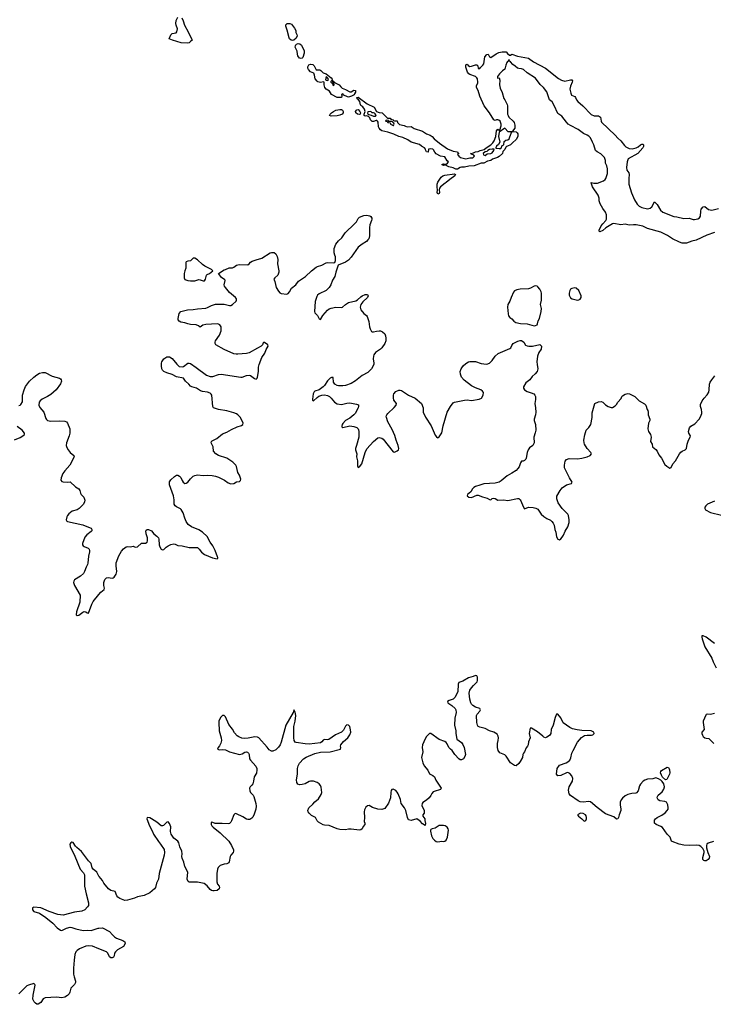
# Model space of a CAD drawing. Header units: inches. Extents: x 1839294 to 1929364, y 762242 to 909984.
# Tile 31 of 76: x 1848865 to 1858794, y 820338 to 834422. Entities that reach past the tile are written whole.
import ezdxf

# ---------------------------------------------------------------- set-up
doc = ezdxf.new("R2010")
doc.units = ezdxf.units.IN
doc.header["$MEASUREMENT"] = 0
for name, color, linetype in [('B8842', 7, 'Continuous'), ('B8852', 7, 'Continuous'), ('B8853', 7, 'Continuous')]:
    doc.layers.add(name, color=color, linetype=linetype)

msp = doc.modelspace()

# ---------------------------------------------------------------- linework, layer by layer
at = {"layer": 'B8842', "color": 6, "elevation": 600}
for points in [[(1848855, 828905), (1848870, 828910), (1848880, 828920), (1848904, 828956), (1848908, 828990), (1848907, 829050), (1848928, 829130), (1848947, 829173), (1849008, 829250), (1849070, 829311), (1849110, 829343), (1849150, 829365), (1849190, 829376), (1849230, 829374), (1849330, 829323), (1849433, 829293), (1849450, 829283), (1849460, 829270), (1849463, 829250), (1849450, 829212), (1849386, 829130), (1849310, 829060), (1849263, 829030), (1849188, 828992), (1849158, 828970), (1849142, 828950), (1849138, 828910), (1849154, 828874), (1849210, 828810), (1849239, 828719), (1849250, 828701), (1849264, 828690), (1849310, 828680), (1849430, 828685), (1849510, 828678), (1849536, 828670), (1849550, 828650), (1849582, 828570), (1849583, 828510), (1849576, 828470), (1849534, 828370), (1849533, 828330), (1849541, 828301), (1849558, 828270), (1849590, 828232), (1849639, 828190), (1849644, 828170), (1849584, 828050), (1849511, 827969), (1849484, 827930), (1849458, 827870), (1849456, 827836), (1849470, 827818), (1849490, 827813), (1849550, 827806), (1849590, 827813), (1849662, 827742), (1849712, 827712), (1849728, 827690), (1849737, 827650), (1849747, 827630), (1849782, 827590), (1849797, 827550), (1849794, 827526), (1849779, 827490), (1849718, 827430), (1849687, 827413), (1849617, 827390), (1849570, 827356), (1849550, 827332), (1849539, 827310), (1849531, 827270), (1849541, 827250), (1849550, 827244), (1849770, 827197), (1849875, 827155), (1849887, 827147), (1849900, 827130), (1849896, 827110), (1849890, 827103), (1849827, 827053), (1849800, 827020), (1849766, 826930), (1849764, 826910), (1849775, 826895), (1849790, 826885), (1849845, 826865), (1849858, 826850), (1849863, 826830), (1849865, 826810), (1849850, 826750), (1849840, 826650), (1849834, 826630), (1849815, 826590), (1849794, 826530), (1849778, 826502), (1849736, 826464), (1849652, 826410), (1849640, 826390), (1849637, 826370), (1849650, 826330), (1849731, 826190), (1849725, 826090), (1849679, 825950), (1849674, 825910), (1849690, 825902), (1849710, 825906), (1849770, 825948), (1849790, 825956), (1849813, 825953), (1849830, 825937), (1849850, 825935), (1849898, 826062), (1849919, 826101), (1850000, 826200)], [(1848790, 828411), (1848870, 828445), (1848912, 828470), (1848934, 828490), (1848933, 828510), (1848902, 828550), (1848830, 828602)], [(1850000, 822173), (1849970, 822230), (1849917, 822270), (1849904, 822290), (1849890, 822350), (1849848, 822388), (1849750, 822525), (1849681, 822581), (1849662, 822602), (1849631, 822651), (1849610, 822655), (1849599, 822650), (1849584, 822630), (1849590, 822596), (1849657, 822457), (1849730, 822270), (1849778, 822218), (1849794, 822190), (1849794, 822030), (1849816, 821916), (1849851, 821790), (1849848, 821752), (1849838, 821730), (1849796, 821690), (1849756, 821670), (1849650, 821654), (1849490, 821613), (1849410, 821621), (1849287, 821667), (1849170, 821719), (1849070, 821727), (1849050, 821716), (1849050, 821690), (1849070, 821666), (1849150, 821640), (1849238, 821578), (1849339, 821499), (1849400, 821430), (1849450, 821398), (1849470, 821396), (1849534, 821426), (1849590, 821441), (1849610, 821439), (1849670, 821418), (1849775, 821395), (1849830, 821400), (1849890, 821393), (1849990, 821427), (1850000, 821427)], [(1850000, 821132), (1849910, 821168), (1849850, 821174), (1849810, 821170), (1849723, 821130), (1849689, 821110), (1849670, 821090), (1849656, 821050), (1849644, 820970), (1849634, 820854), (1849634, 820770), (1849643, 820730), (1849666, 820670), (1849665, 820650), (1849650, 820621), (1849597, 820570), (1849584, 820510), (1849573, 820487), (1849550, 820465), (1849510, 820442), (1849470, 820432), (1849390, 820439), (1849230, 820431), (1849203, 820417), (1849170, 820362), (1849130, 820338), (1849110, 820342), (1849090, 820354), (1849072, 820372), (1849052, 820412), (1849056, 820470), (1849085, 820610), (1849083, 820623), (1849070, 820638), (1848990, 820613), (1848970, 820600), (1848853, 820487)]]:
    msp.add_lwpolyline(points, dxfattribs=at)
at = {"layer": 'B8852', "color": 6, "elevation": 600}
for points in [[(1850000, 826200), (1850027, 826233), (1850074, 826270), (1850079, 826290), (1850071, 826330), (1850070, 826370), (1850084, 826416), (1850110, 826438), (1850130, 826441), (1850188, 826432), (1850203, 826437), (1850219, 826450), (1850248, 826492), (1850256, 826530), (1850244, 826610), (1850246, 826654), (1850285, 826755), (1850322, 826818), (1850350, 826855), (1850390, 826882), (1850410, 826885), (1850450, 826881), (1850490, 826890), (1850519, 826879), (1850550, 826881), (1850607, 826933), (1850664, 826936), (1850688, 826950), (1850695, 826970), (1850696, 827010), (1850677, 827070), (1850671, 827109), (1850678, 827122), (1850690, 827129), (1850711, 827129), (1850750, 827110), (1850786, 827070), (1850830, 827034), (1850850, 827010), (1850857, 826990), (1850862, 826910), (1850870, 826881), (1850890, 826849), (1850910, 826837), (1850930, 826846), (1850962, 826878), (1850990, 826896), (1851030, 826916), (1851070, 826923), (1851090, 826921), (1851130, 826903), (1851190, 826895), (1851290, 826870), (1851410, 826870), (1851434, 826850), (1851470, 826805), (1851510, 826772), (1851626, 826726), (1851694, 826710), (1851702, 826718), (1851703, 826730), (1851697, 826737), (1851665, 826830), (1851630, 826895), (1851591, 826951), (1851550, 827028), (1851482, 827090), (1851430, 827126), (1851325, 827170), (1851279, 827199), (1851246, 827246), (1851228, 827290), (1851203, 827370), (1851177, 827417), (1851166, 827426), (1851110, 827452), (1851089, 827470), (1851077, 827490), (1851075, 827555), (1851067, 827610), (1851009, 827770), (1851010, 827810), (1851030, 827840), (1851081, 827890), (1851110, 827908), (1851130, 827906), (1851154, 827894), (1851170, 827875), (1851189, 827830), (1851205, 827805), (1851230, 827788), (1851250, 827791), (1851270, 827805), (1851310, 827855), (1851350, 827893), (1851370, 827902), (1851410, 827910), (1851490, 827903), (1851555, 827905), (1851622, 827902), (1851670, 827893), (1851710, 827879), (1851796, 827836), (1851850, 827798), (1851890, 827781), (1851930, 827789), (1851970, 827813), (1852010, 827816), (1852018, 827822), (1852027, 827830), (1852031, 827850), (1852010, 827905), (1851987, 827947), (1851970, 828030), (1851958, 828050), (1851915, 828095), (1851830, 828150), (1851710, 828187), (1851672, 828210), (1851639, 828250), (1851637, 828310), (1851608, 828370), (1851611, 828390), (1851621, 828399), (1851688, 828432), (1851770, 828498), (1851830, 828520), (1851898, 828562), (1851980, 828600), (1852042, 828618), (1852059, 828630), (1852066, 828650), (1852027, 828730), (1851990, 828770), (1851970, 828783), (1851930, 828798), (1851830, 828825), (1851710, 828844), (1851639, 828870), (1851629, 828890), (1851614, 829050), (1851606, 829066), (1851590, 829079), (1851553, 829093), (1851484, 829104), (1851454, 829114), (1851396, 829150), (1851330, 829170), (1851310, 829182), (1851286, 829210), (1851239, 829250), (1851222, 829282), (1851210, 829294), (1851110, 829316), (1851047, 829347), (1850970, 829372), (1850930, 829390), (1850910, 829408), (1850899, 829430), (1850893, 829470), (1850896, 829510), (1850902, 829530), (1850930, 829571), (1850970, 829598), (1851010, 829602), (1851050, 829576), (1851115, 829495), (1851150, 829463), (1851190, 829456), (1851210, 829461), (1851270, 829509), (1851290, 829509), (1851310, 829502), (1851390, 829449), (1851539, 829339), (1851590, 829318), (1851630, 829319), (1851710, 829348), (1851750, 829352), (1852030, 829307), (1852050, 829310), (1852110, 829334), (1852150, 829339), (1852170, 829334), (1852225, 829290), (1852250, 829279), (1852266, 829294), (1852271, 829309), (1852285, 829390), (1852286, 829454), (1852293, 829490), (1852333, 829590), (1852374, 829650), (1852395, 829705), (1852422, 829750), (1852417, 829770), (1852370, 829806), (1852355, 829805), (1852350, 829802), (1852341, 829770), (1852323, 829750), (1852270, 829725), (1852150, 829655), (1852110, 829646), (1851990, 829636), (1851964, 829636), (1851930, 829644), (1851790, 829703), (1851675, 829770), (1851662, 829790), (1851663, 829810), (1851670, 829830), (1851726, 829910), (1851748, 829970), (1851749, 830000)], [(1853882, 830000), (1853890, 829981), (1853903, 829963), (1853910, 829957), (1853930, 829956), (1853972, 829968), (1854010, 829972), (1854031, 829971), (1854059, 829959), (1854090, 829930), (1854101, 829901), (1854108, 829868), (1854104, 829830), (1854090, 829790), (1854050, 829728), (1854030, 829707), (1853960, 829660), (1853936, 829630), (1853929, 829610), (1853924, 829570), (1853936, 829510), (1853935, 829490), (1853902, 829430), (1853850, 829374), (1853768, 829332), (1853670, 829255), (1853610, 829216), (1853527, 829190), (1853490, 829183), (1853430, 829184), (1853409, 829190), (1853376, 829210), (1853359, 829239), (1853350, 829303), (1853330, 829305), (1853310, 829295), (1853270, 829257), (1853230, 829190), (1853210, 829169), (1853150, 829129), (1853090, 829110), (1853080, 829100), (1853068, 829072), (1853055, 828995), (1853058, 828978), (1853070, 828968), (1853121, 829019), (1853145, 829035), (1853189, 829051), (1853230, 829056), (1853270, 829047), (1853299, 829030), (1853322, 829010), (1853372, 828952), (1853410, 828927), (1853470, 828919), (1853550, 828939), (1853590, 828942), (1853684, 828924), (1853713, 828913), (1853716, 828890), (1853710, 828870), (1853668, 828790), (1853650, 828770), (1853590, 828723), (1853529, 828691), (1853490, 828647), (1853479, 828630), (1853475, 828610), (1853478, 828598), (1853490, 828588), (1853590, 828611), (1853650, 828605), (1853690, 828588), (1853710, 828570), (1853717, 828557), (1853721, 828530), (1853718, 828450), (1853688, 828332), (1853672, 828290), (1853671, 828270), (1853689, 828210), (1853688, 828170), (1853701, 828110), (1853701, 828041), (1853710, 828015), (1853730, 828026), (1853763, 828070), (1853809, 828231), (1853836, 828284), (1853931, 828389), (1853990, 828442), (1854010, 828445), (1854030, 828442), (1854050, 828435), (1854070, 828422), (1854210, 828239), (1854230, 828235), (1854270, 828256), (1854289, 828271), (1854293, 828290), (1854285, 828330), (1854253, 828410), (1854234, 828474), (1854198, 828558), (1854136, 828670), (1854115, 828730), (1854113, 828750), (1854120, 828770), (1854134, 828790), (1854225, 828875), (1854253, 828910), (1854260, 828930), (1854222, 828982), (1854215, 829015), (1854217, 829050), (1854223, 829070), (1854250, 829104), (1854290, 829122), (1854310, 829122), (1854330, 829116), (1854360, 829100), (1854430, 829049), (1854528, 829008), (1854618, 828930), (1854640, 828870), (1854642, 828810), (1854675, 828735), (1854753, 828613), (1854810, 828478), (1854830, 828453), (1854850, 828443), (1854856, 828445), (1854870, 828454), (1854907, 828513), (1854927, 828613), (1854985, 828810), (1855030, 828887), (1855070, 828942), (1855090, 828952), (1855230, 828982), (1855270, 828985), (1855330, 828974), (1855444, 828996), (1855475, 829010), (1855500, 829050), (1855504, 829090), (1855490, 829110), (1855464, 829130), (1855390, 829154), (1855330, 829185), (1855227, 829267), (1855190, 829310), (1855174, 829350), (1855170, 829390), (1855184, 829430), (1855212, 829470), (1855250, 829506), (1855290, 829530), (1855308, 829532), (1855390, 829531), (1855470, 829505), (1855510, 829498), (1855550, 829496), (1855590, 829508), (1855630, 829545), (1855673, 829610), (1855713, 829647), (1855880, 829720), (1855893, 829730), (1855910, 829764), (1855931, 829789), (1855996, 829824), (1856027, 829833), (1856050, 829833), (1856081, 829810), (1856107, 829767), (1856130, 829755), (1856151, 829751), (1856207, 829753), (1856310, 829778), (1856333, 829750), (1856329, 829710), (1856298, 829662), (1856278, 829610), (1856268, 829530), (1856270, 829490), (1856281, 829430), (1856279, 829410), (1856272, 829390), (1856243, 829357), (1856200, 829320), (1856168, 829270), (1856112, 829228), (1856079, 829170), (1856078, 829150), (1856093, 829130), (1856130, 829102), (1856187, 829087), (1856224, 829070), (1856239, 829050), (1856247, 829030), (1856247, 828990), (1856237, 828930), (1856248, 828870), (1856254, 828810), (1856247, 828770), (1856229, 828710), (1856230, 828690), (1856248, 828630), (1856251, 828549), (1856246, 828514), (1856225, 828450), (1856230, 828370), (1856210, 828333), (1856164, 828296), (1856144, 828270), (1856130, 828230), (1856117, 828150), (1856110, 828134), (1856090, 828117), (1856070, 828109), (1856050, 828108), (1856035, 828085), (1856013, 828027), (1855997, 828003), (1855970, 827976), (1855910, 827936), (1855841, 827899), (1855755, 827825), (1855730, 827809), (1855670, 827793), (1855510, 827782), (1855450, 827766), (1855390, 827743), (1855366, 827730), (1855346, 827710), (1855324, 827670), (1855275, 827630), (1855269, 827610), (1855293, 827590), (1855330, 827586), (1855410, 827621), (1855430, 827623), (1855490, 827595), (1855559, 827579), (1855590, 827560), (1855610, 827556), (1855629, 827571), (1855650, 827579), (1855673, 827573), (1855710, 827548), (1855790, 827554), (1855853, 827547), (1855990, 827572), (1856010, 827572), (1856030, 827556), (1856040, 827540), (1856070, 827459), (1856090, 827424), (1856150, 827448), (1856216, 827444), (1856255, 827435), (1856280, 827420), (1856330, 827350), (1856370, 827314), (1856410, 827287), (1856462, 827262), (1856484, 827244), (1856502, 827222), (1856518, 827190), (1856524, 827130), (1856540, 827090), (1856550, 827024), (1856570, 826993), (1856590, 826984), (1856610, 826997), (1856630, 827021), (1856648, 827050), (1856673, 827107), (1856710, 827170), (1856728, 827230), (1856730, 827270), (1856722, 827330), (1856712, 827350), (1856631, 827431), (1856574, 827510), (1856552, 827570), (1856555, 827605), (1856600, 827690), (1856630, 827726), (1856690, 827768), (1856765, 827790), (1856773, 827807), (1856734, 827870), (1856664, 828010), (1856662, 828050), (1856674, 828106), (1856691, 828130), (1856730, 828144), (1856850, 828142), (1856910, 828150), (1856990, 828169), (1857033, 828187), (1857049, 828210), (1857042, 828230), (1856990, 828287), (1856950, 828350), (1856943, 828370), (1856942, 828410), (1856954, 828486), (1856976, 828550), (1857013, 828590), (1857039, 828630), (1857058, 828730), (1857060, 828800), (1857097, 828930), (1857150, 828957), (1857190, 828963), (1857210, 828953), (1857250, 828915), (1857290, 828889), (1857330, 828877), (1857350, 828877), (1857390, 828898), (1857410, 828918), (1857427, 828950), (1857474, 829006), (1857486, 829034), (1857496, 829044), (1857530, 829067), (1857570, 829075), (1857595, 829070), (1857670, 829030), (1857730, 828970), (1857810, 828929), (1857826, 828906), (1857846, 828846), (1857856, 828830), (1857861, 828810), (1857861, 828770), (1857884, 828710), (1857886, 828690), (1857867, 828650), (1857854, 828570), (1857864, 828530), (1857893, 828490), (1857903, 828450), (1857893, 828390), (1857919, 828350), (1857922, 828310), (1857970, 828272), (1857990, 828250), (1858016, 828196), (1858050, 828149), (1858101, 828061), (1858130, 828034), (1858170, 828009), (1858190, 828019), (1858213, 828070), (1858254, 828110), (1858310, 828211), (1858330, 828237), (1858350, 828252), (1858393, 828270), (1858408, 828290), (1858417, 828350), (1858440, 828410), (1858463, 828450), (1858465, 828470), (1858444, 828510), (1858440, 828530), (1858455, 828585), (1858471, 828610), (1858530, 828642), (1858592, 828710), (1858610, 828741), (1858628, 828790), (1858630, 828810), (1858625, 828845), (1858608, 828890), (1858610, 828918), (1858633, 828970), (1858662, 829010), (1858705, 829055), (1858728, 829092), (1858736, 829130), (1858740, 829210), (1858750, 829237), (1858770, 829273), (1858815, 829330)], [(1858810, 827537), (1858710, 827490), (1858685, 827470), (1858672, 827450), (1858672, 827430), (1858684, 827410), (1858751, 827371), (1858910, 827335)], [(1858810, 825497), (1858690, 825588), (1858650, 825607), (1858629, 825611), (1858628, 825592), (1858634, 825566), (1858673, 825450), (1858774, 825290), (1858790, 825238), (1858832, 825150)], [(1858794, 822666), (1858719, 822641), (1858703, 822630), (1858696, 822610), (1858698, 822578), (1858714, 822510), (1858737, 822450), (1858735, 822430), (1858721, 822410), (1858690, 822392), (1858670, 822390), (1858656, 822396), (1858644, 822410), (1858644, 822436), (1858665, 822510), (1858662, 822530), (1858645, 822565), (1858616, 822596), (1858590, 822608), (1858554, 822614), (1858448, 822608), (1858370, 822613), (1858307, 822627), (1858205, 822665), (1858194, 822674), (1858188, 822688), (1858177, 822730), (1858133, 822773), (1858066, 822866), (1858042, 822882), (1857976, 822910), (1857954, 822930), (1857950, 822955), (1857953, 822970), (1857967, 822990), (1857990, 823011), (1858056, 823044), (1858103, 823077), (1858135, 823110), (1858145, 823130), (1858148, 823150), (1858142, 823190), (1858125, 823230), (1858101, 823241), (1858028, 823248), (1858005, 823265), (1857992, 823290), (1857993, 823310), (1858004, 823330), (1858062, 823378), (1858086, 823415), (1858097, 823450), (1858084, 823490), (1858063, 823523), (1858043, 823543), (1858010, 823564), (1857970, 823578), (1857930, 823564), (1857850, 823559), (1857815, 823545), (1857790, 823528), (1857752, 823488), (1857738, 823462), (1857717, 823390), (1857696, 823364), (1857683, 823357), (1857626, 823354), (1857570, 823341), (1857530, 823318), (1857493, 823287), (1857475, 823265), (1857460, 823230), (1857458, 823190), (1857471, 823130), (1857469, 823111), (1857446, 823050), (1857438, 823010), (1857426, 822990), (1857410, 822987), (1857370, 823018), (1857250, 823064), (1857132, 823152), (1857036, 823236), (1857010, 823240), (1856930, 823229), (1856890, 823235), (1856858, 823250), (1856750, 823325), (1856730, 823351), (1856721, 823401), (1856729, 823450), (1856779, 823530), (1856781, 823570), (1856767, 823607), (1856740, 823640), (1856710, 823653), (1856690, 823650), (1856610, 823609), (1856566, 823606), (1856550, 823630), (1856559, 823710), (1856590, 823758), (1856687, 823793), (1856712, 823808), (1856738, 823830), (1856755, 823865), (1856770, 823930), (1856786, 823970), (1856851, 824090), (1856906, 824154), (1856950, 824181), (1856988, 824188), (1857050, 824187), (1857068, 824192), (1857087, 824210), (1857082, 824230), (1857046, 824250), (1856910, 824255), (1856844, 824264), (1856780, 824280), (1856738, 824298), (1856645, 824365), (1856610, 824434), (1856570, 824490), (1856550, 824490), (1856530, 824442), (1856501, 824330), (1856474, 824270), (1856468, 824210), (1856450, 824181), (1856410, 824158), (1856390, 824148), (1856370, 824157), (1856355, 824175), (1856276, 824236), (1856190, 824290), (1856170, 824287), (1856160, 824210), (1856171, 824150), (1856146, 824094), (1856143, 824050), (1856134, 824030), (1856114, 824006), (1856091, 823949), (1856076, 823930), (1856068, 823910), (1856062, 823870), (1856030, 823810), (1856010, 823781), (1855970, 823750), (1855950, 823754), (1855890, 823790), (1855829, 823889), (1855810, 823905), (1855737, 823937), (1855712, 823970), (1855704, 824010), (1855706, 824070), (1855716, 824110), (1855720, 824150), (1855714, 824174), (1855700, 824200), (1855651, 824230), (1855590, 824249), (1855530, 824281), (1855450, 824302), (1855430, 824314), (1855416, 824330), (1855408, 824368), (1855405, 824470), (1855415, 824490), (1855452, 824530), (1855463, 824550), (1855452, 824570), (1855390, 824589), (1855352, 824612), (1855334, 824630), (1855324, 824650), (1855310, 824705), (1855297, 824790), (1855310, 824830), (1855330, 824863), (1855360, 824900), (1855413, 824950), (1855420, 824970), (1855418, 825018), (1855410, 825037), (1855390, 825040), (1855354, 825026), (1855290, 825008), (1855210, 824958), (1855150, 824943), (1855142, 824918), (1855135, 824810), (1855092, 824728), (1855070, 824703), (1855014, 824686), (1854988, 824670), (1854993, 824650), (1855053, 824613), (1855099, 824570), (1855109, 824550), (1855115, 824510), (1855096, 824430), (1855090, 824330), (1855109, 824250), (1855107, 824210), (1855122, 824130), (1855190, 824081), (1855210, 824055), (1855228, 824010), (1855246, 823910), (1855238, 823882), (1855218, 823850), (1855190, 823833), (1855170, 823836), (1855150, 823847), (1855094, 823910), (1855054, 823970), (1855030, 823986), (1855006, 824010), (1854984, 824064), (1854970, 824082), (1854950, 824096), (1854868, 824128), (1854750, 824212), (1854730, 824210), (1854690, 824170), (1854670, 824136), (1854632, 824050), (1854626, 824010), (1854637, 823950), (1854618, 823870), (1854624, 823830), (1854637, 823790), (1854656, 823750), (1854707, 823687), (1854733, 823633), (1854780, 823610), (1854801, 823590), (1854822, 823542), (1854896, 823430), (1854890, 823410), (1854876, 823404), (1854810, 823389), (1854783, 823377), (1854765, 823355), (1854750, 823323), (1854727, 823290), (1854690, 823257), (1854637, 823223), (1854625, 823210), (1854623, 823183), (1854657, 823110), (1854654, 823070), (1854637, 823050), (1854635, 823030), (1854664, 822990), (1854665, 822965), (1854674, 822926), (1854670, 822894), (1854630, 822918), (1854596, 822956), (1854550, 822991), (1854470, 822968), (1854430, 822977), (1854414, 823010), (1854392, 823112), (1854373, 823150), (1854328, 823210), (1854315, 823270), (1854281, 823350), (1854270, 823371), (1854250, 823394), (1854210, 823416), (1854190, 823411), (1854183, 823397), (1854176, 823370), (1854172, 823292), (1854144, 823216), (1854090, 823137), (1854050, 823123), (1853990, 823131), (1853914, 823154), (1853870, 823180), (1853845, 823175), (1853821, 823159), (1853801, 823119), (1853794, 823090), (1853802, 823010), (1853795, 822955), (1853804, 822930), (1853804, 822910), (1853780, 822880), (1853766, 822850), (1853750, 822834), (1853729, 822831), (1853610, 822844), (1853570, 822843), (1853530, 822835), (1853450, 822838), (1853410, 822849), (1853296, 822896), (1853230, 822901), (1853210, 822907), (1853143, 822943), (1853124, 822964), (1853101, 823010), (1853041, 823041), (1853007, 823070), (1852996, 823090), (1852992, 823110), (1853004, 823150), (1853060, 823200), (1853090, 823235), (1853142, 823278), (1853182, 823338), (1853190, 823370), (1853182, 823442), (1853171, 823470), (1853151, 823490), (1853121, 823510), (1853069, 823529), (1853030, 823530), (1853010, 823525), (1852950, 823494), (1852910, 823481), (1852870, 823479), (1852847, 823487), (1852831, 823510), (1852829, 823550), (1852841, 823630), (1852841, 823710), (1852850, 823750), (1852872, 823788), (1852929, 823851), (1852966, 823874), (1853090, 823927), (1853170, 823947), (1853310, 823950), (1853456, 823990), (1853464, 824010), (1853459, 824030), (1853461, 824050), (1853502, 824098), (1853562, 824150), (1853592, 824192), (1853604, 824230), (1853602, 824262), (1853590, 824310), (1853570, 824331), (1853550, 824337), (1853530, 824318), (1853501, 824259), (1853470, 824232), (1853386, 824194), (1853290, 824127), (1853270, 824122), (1853230, 824127), (1853210, 824115), (1853189, 824091), (1853170, 824080), (1853010, 824058), (1852950, 824063), (1852823, 824083), (1852810, 824090), (1852796, 824110), (1852789, 824149), (1852791, 824310), (1852810, 824390), (1852818, 824470), (1852810, 824515), (1852790, 824550), (1852779, 824510), (1852677, 824330), (1852610, 824089), (1852595, 824050), (1852570, 824016), (1852530, 823979), (1852490, 823960), (1852470, 823960), (1852438, 823978), (1852410, 824018), (1852290, 824150), (1852270, 824161), (1852230, 824163), (1852137, 824143), (1852090, 824139), (1852045, 824145), (1852002, 824162), (1851979, 824179), (1851941, 824221), (1851910, 824274), (1851860, 824340), (1851810, 824451), (1851790, 824471), (1851769, 824470), (1851740, 824440), (1851718, 824390), (1851714, 824370), (1851722, 824250), (1851749, 824150), (1851754, 824110), (1851745, 824075), (1851725, 824035), (1851706, 824010), (1851699, 823990), (1851710, 823981), (1851730, 823978), (1851770, 823982), (1851810, 823978), (1851870, 823949), (1852010, 823913), (1852030, 823914), (1852050, 823921), (1852090, 823947), (1852110, 823950), (1852125, 823945), (1852141, 823930), (1852150, 823910), (1852157, 823850), (1852170, 823828), (1852244, 823744), (1852260, 823710), (1852261, 823690), (1852254, 823646), (1852220, 823590), (1852214, 823530), (1852203, 823490), (1852189, 823471), (1852162, 823450), (1852153, 823430), (1852160, 823390), (1852169, 823370), (1852207, 823330), (1852218, 823310), (1852247, 823210), (1852250, 823170), (1852246, 823130), (1852224, 823056), (1852204, 823016), (1852190, 823000), (1852158, 822982), (1852130, 822980), (1852110, 822988), (1852061, 823021), (1851970, 823062), (1851950, 823065), (1851930, 823048), (1851899, 822961), (1851890, 822945), (1851870, 822926), (1851850, 822920), (1851765, 822925), (1851690, 822922), (1851665, 822925), (1851630, 822940), (1851610, 822942), (1851606, 822934), (1851607, 822910), (1851616, 822890), (1851633, 822870), (1851734, 822790), (1851857, 822670), (1851899, 822610), (1851925, 822550), (1851926, 822530), (1851920, 822510), (1851890, 822470), (1851880, 822450), (1851864, 822376), (1851857, 822363), (1851832, 822348), (1851790, 822343), (1851737, 822323), (1851706, 822294), (1851697, 822270), (1851685, 822210), (1851689, 822149), (1851687, 822090), (1851698, 822058), (1851721, 822030), (1851727, 822010), (1851719, 821990), (1851690, 821968), (1851650, 821959), (1851630, 821961), (1851610, 821967), (1851590, 821981), (1851550, 822034), (1851504, 822064), (1851410, 822083), (1851290, 822084), (1851275, 822095), (1851265, 822130), (1851273, 822230), (1851231, 822310), (1851214, 822370), (1851189, 822430), (1851186, 822450), (1851192, 822490), (1851185, 822530), (1851159, 822590), (1851142, 822650), (1851127, 822670), (1851073, 822713), (1851033, 822770), (1851025, 822810), (1851030, 822876), (1851010, 822922), (1850990, 822948), (1850970, 822945), (1850924, 822896), (1850910, 822890), (1850890, 822893), (1850830, 822942), (1850753, 822993), (1850730, 823004), (1850689, 823010), (1850687, 822990), (1850725, 822890), (1850766, 822810), (1850781, 822770), (1850850, 822667), (1850883, 822630), (1850933, 822553), (1850939, 822510), (1850934, 822470), (1850861, 822210), (1850850, 822130), (1850824, 822070), (1850809, 822011), (1850794, 821990), (1850726, 821934), (1850646, 821894), (1850550, 821875), (1850510, 821858), (1850410, 821828), (1850370, 821825), (1850301, 821850), (1850271, 821871), (1850255, 821890), (1850232, 821950), (1850170, 821968), (1850139, 821990), (1850070, 822070), (1850050, 822107), (1850004, 822164), (1850000, 822173)], [(1858810, 824497), (1858755, 824485), (1858710, 824489), (1858690, 824482), (1858685, 824475), (1858650, 824390), (1858648, 824370), (1858664, 824270), (1858631, 824230), (1858631, 824210), (1858637, 824190), (1858649, 824169), (1858670, 824152), (1858690, 824145), (1858730, 824141), (1858803, 824070)], [(1850000, 821427), (1850051, 821431), (1850150, 821380), (1850192, 821332), (1850223, 821303), (1850250, 821286), (1850341, 821250), (1850369, 821230), (1850375, 821210), (1850350, 821167), (1850264, 821115), (1850235, 821090), (1850224, 821070), (1850216, 821030), (1850206, 821014), (1850190, 821004), (1850170, 821001), (1850150, 821016), (1850128, 821070), (1850109, 821089), (1850000, 821132)]]:
    msp.add_lwpolyline(points, dxfattribs=at)
for points in [[(1858110, 823551), (1858067, 823587), (1858050, 823615), (1858039, 823650), (1858041, 823670), (1858050, 823681), (1858131, 823731), (1858150, 823726), (1858156, 823716), (1858166, 823690), (1858170, 823650), (1858166, 823630), (1858146, 823594), (1858130, 823552)], [(1856891, 823071), (1856851, 823050), (1856862, 823030), (1856912, 822992), (1856942, 822962), (1856950, 822957), (1856970, 822968), (1856978, 822990), (1856978, 823010), (1856974, 823034), (1856962, 823050), (1856930, 823067)], [(1854930, 822897), (1854870, 822896), (1854810, 822857), (1854771, 822849), (1854750, 822838), (1854745, 822830), (1854745, 822815), (1854761, 822750), (1854781, 822710), (1854805, 822685), (1854829, 822669), (1854850, 822664), (1854910, 822670), (1854930, 822668), (1854950, 822674), (1854970, 822687), (1854989, 822730), (1855001, 822830), (1854997, 822850), (1854986, 822870), (1854955, 822890)]]:
    msp.add_lwpolyline(points, close=True, dxfattribs=at)
at = {"layer": 'B8853', "color": 6}
for points, elevation in [([(1851184, 834450), (1851204, 834404), (1851223, 834343), (1851277, 834250), (1851330, 834139), (1851332, 834130), (1851310, 834109), (1851290, 834092), (1851270, 834085), (1851177, 834090), (1851052, 834130), (1851005, 834150), (1851030, 834204), (1851050, 834224), (1851104, 834236), (1851117, 834250), (1851126, 834290), (1851103, 834343), (1851099, 834370), (1851107, 834410), (1851130, 834460)], 500), ([(1858810, 831376), (1858702, 831338), (1858550, 831268), (1858488, 831252), (1858410, 831224), (1858350, 831228), (1858310, 831241), (1858211, 831290), (1858137, 831337), (1858044, 831384), (1857850, 831437), (1857787, 831467), (1857690, 831488), (1857650, 831490), (1857590, 831482), (1857530, 831498), (1857470, 831489), (1857370, 831505), (1857350, 831502), (1857255, 831445), (1857210, 831408), (1857170, 831390), (1857158, 831398), (1857158, 831410), (1857190, 831473), (1857210, 831502), (1857256, 831550), (1857266, 831570), (1857267, 831630), (1857250, 831670), (1857210, 831720), (1857173, 831790), (1857162, 831830), (1857161, 831870), (1857147, 831910), (1857063, 832030), (1857043, 832090), (1857045, 832095), (1857083, 832083), (1857138, 832082), (1857221, 832119), (1857245, 832135), (1857257, 832150), (1857278, 832222), (1857280, 832290), (1857268, 832330), (1857248, 832370), (1857248, 832410), (1857234, 832450), (1857182, 832502), (1857129, 832530), (1857109, 832549), (1857084, 832630), (1857066, 832670), (1857035, 832730), (1857014, 832754), (1856990, 832771), (1856934, 832794), (1856859, 832850), (1856750, 832907), (1856716, 832930), (1856690, 832955), (1856623, 833043), (1856570, 833080), (1856516, 833196), (1856485, 833245), (1856450, 833277), (1856412, 833390), (1856365, 833450), (1856317, 833497), (1856247, 833587), (1856130, 833662), (1856078, 833710), (1856050, 833719), (1856010, 833722), (1855990, 833729), (1855959, 833759), (1855923, 833783), (1855890, 833820), (1855875, 833830), (1855870, 833852), (1855858, 833830), (1855850, 833826), (1855838, 833810), (1855823, 833770), (1855810, 833715), (1855775, 833690), (1855735, 833650), (1855706, 833610), (1855705, 833590), (1855710, 833584), (1855730, 833590), (1855737, 833557), (1855735, 833490), (1855742, 833442), (1855770, 833382), (1855795, 833295), (1855810, 833275), (1855843, 833210), (1855848, 833190), (1855850, 833070), (1855855, 833050), (1855868, 833028), (1855930, 832972), (1855944, 832950), (1855955, 832915), (1855951, 832869), (1855918, 832830), (1855921, 832821), (1855970, 832817), (1855985, 832805), (1855995, 832790), (1855996, 832750), (1855974, 832710), (1855918, 832662), (1855912, 832650), (1855890, 832630), (1855850, 832611), (1855832, 832608), (1855823, 832597), (1855810, 832565), (1855782, 832538), (1855774, 832510), (1855730, 832463), (1855706, 832450), (1855634, 832426), (1855610, 832409), (1855562, 832398), (1855510, 832372), (1855470, 832369), (1855370, 832331), (1855295, 832325), (1855230, 832311), (1855188, 832312), (1855170, 832308), (1855130, 832286), (1855110, 832285), (1855070, 832304), (1855010, 832316), (1854979, 832330), (1854970, 832342), (1854930, 832338), (1854909, 832351), (1854930, 832362), (1854970, 832358), (1854990, 832371), (1855004, 832390), (1854983, 832403), (1854950, 832461), (1854890, 832472), (1854825, 832505), (1854807, 832527), (1854790, 832560), (1854777, 832570), (1854750, 832577), (1854718, 832570), (1854713, 832527), (1854690, 832530), (1854677, 832550), (1854674, 832570), (1854661, 832590), (1854615, 832615), (1854590, 832635), (1854470, 832672), (1854422, 832702), (1854350, 832735), (1854290, 832753), (1854223, 832783), (1854134, 832814), (1854050, 832831), (1854028, 832848), (1854009, 832870), (1854000, 832890), (1853995, 832955), (1853989, 832969), (1853979, 832979), (1853970, 832982), (1853930, 832965), (1853910, 832965), (1853889, 832990), (1853877, 833017), (1853858, 833038), (1853830, 833049), (1853810, 833042), (1853798, 833050), (1853795, 833070), (1853809, 833110), (1853801, 833141), (1853777, 833177), (1853750, 833194), (1853744, 833204), (1853732, 833252), (1853716, 833276), (1853695, 833290), (1853689, 833311), (1853710, 833314), (1853841, 833221), (1853937, 833170), (1853974, 833110), (1854010, 833094), (1854054, 833090), (1854130, 833012), (1854170, 833012), (1854178, 832998), (1854210, 832992), (1854218, 832978), (1854230, 832974), (1854270, 832974), (1854274, 832950), (1854301, 832921), (1854370, 832911), (1854390, 832898), (1854411, 832891), (1854470, 832896), (1854510, 832866), (1854630, 832827), (1854690, 832791), (1854741, 832770), (1854770, 832750), (1854798, 832718), (1854875, 832655), (1854990, 832577), (1855070, 832542), (1855131, 832530), (1855138, 832518), (1855152, 832510), (1855137, 832503), (1855131, 832490), (1855144, 832484), (1855152, 832470), (1855174, 832450), (1855250, 832432), (1855310, 832444), (1855350, 832445), (1855375, 832470), (1855364, 832484), (1855330, 832499), (1855319, 832510), (1855361, 832519), (1855389, 832530), (1855430, 832536), (1855456, 832550), (1855515, 832565), (1855544, 832590), (1855610, 832632), (1855639, 832661), (1855659, 832690), (1855682, 832750), (1855690, 832831), (1855710, 832855), (1855730, 832841), (1855737, 832843), (1855758, 832902), (1855759, 832930), (1855742, 832970), (1855723, 832983), (1855710, 832989), (1855690, 832989), (1855670, 832980), (1855650, 832990), (1855591, 833091), (1855516, 833190), (1855453, 833330), (1855428, 833408), (1855405, 833450), (1855405, 833475), (1855423, 833517), (1855425, 833530), (1855416, 833576), (1855409, 833590), (1855390, 833610), (1855310, 833640), (1855293, 833650), (1855274, 833670), (1855250, 833743), (1855250, 833775), (1855270, 833784), (1855285, 833765), (1855310, 833755), (1855330, 833756), (1855390, 833776), (1855410, 833776), (1855424, 833764), (1855430, 833726), (1855450, 833723), (1855461, 833739), (1855495, 833770), (1855508, 833790), (1855523, 833890), (1855550, 833925), (1855570, 833930), (1855592, 833892), (1855610, 833883), (1855684, 833936), (1855726, 833954), (1855770, 833963), (1855830, 833961), (1855850, 833938), (1855877, 833917), (1855890, 833916), (1855910, 833928), (1855990, 833901), (1856150, 833873), (1856220, 833820), (1856390, 833731), (1856580, 833580), (1856619, 833559), (1856670, 833542), (1856750, 833564), (1856770, 833561), (1856777, 833550), (1856773, 833530), (1856749, 833470), (1856741, 833430), (1856752, 833370), (1856765, 833345), (1856810, 833324), (1856821, 833310), (1856836, 833276), (1856853, 833253), (1856928, 833190), (1857046, 833066), (1857090, 833045), (1857150, 833046), (1857180, 833030), (1857187, 832970), (1857195, 832955), (1857390, 832769), (1857427, 832727), (1857471, 832691), (1857522, 832622), (1857543, 832603), (1857590, 832579), (1857630, 832576), (1857691, 832589), (1857717, 832603), (1857750, 832632), (1857770, 832642), (1857790, 832640), (1857795, 832630), (1857793, 832610), (1857783, 832590), (1857714, 832510), (1857577, 832430), (1857560, 832390), (1857550, 832310), (1857558, 832270), (1857583, 832230), (1857589, 832210), (1857582, 832150), (1857584, 832070), (1857624, 831944), (1857665, 831845), (1857705, 831785), (1857734, 831754), (1857770, 831737), (1857850, 831715), (1857890, 831726), (1857915, 831745), (1857950, 831815), (1857990, 831781), (1858037, 831697), (1858070, 831668), (1858230, 831607), (1858270, 831603), (1858370, 831580), (1858450, 831582), (1858506, 831566), (1858525, 831565), (1858570, 831574), (1858598, 831590), (1858609, 831611), (1858616, 831684), (1858622, 831710), (1858650, 831744), (1858670, 831750), (1858725, 831705), (1858770, 831700), (1858870, 831720)], 500), ([(1851749, 830000), (1851750, 830030), (1851730, 830058), (1851710, 830068), (1851690, 830070), (1851530, 830063), (1851488, 830052), (1851450, 830024), (1851423, 830043), (1851390, 830057), (1851310, 830061), (1851271, 830070), (1851230, 830088), (1851170, 830097), (1851147, 830110), (1851135, 830130), (1851132, 830150), (1851150, 830219), (1851174, 830246), (1851266, 830274), (1851350, 830275), (1851410, 830286), (1851530, 830295), (1851556, 830304), (1851610, 830335), (1851670, 830355), (1851790, 830355), (1851870, 830336), (1851890, 830336), (1851910, 830346), (1851963, 830397), (1851971, 830410), (1851971, 830430), (1851955, 830450), (1851870, 830519), (1851809, 830590), (1851797, 830610), (1851792, 830630), (1851807, 830690), (1851801, 830701), (1851756, 830736), (1851712, 830790), (1851790, 830846), (1851810, 830849), (1851866, 830874), (1851910, 830874), (1851930, 830882), (1851970, 830911), (1851990, 830918), (1852010, 830922), (1852130, 830917), (1852151, 830930), (1852170, 830953), (1852193, 830967), (1852250, 830988), (1852330, 831010), (1852450, 831085), (1852470, 831093), (1852510, 831094), (1852530, 831075), (1852550, 831033), (1852558, 830990), (1852556, 830930), (1852576, 830830), (1852576, 830810), (1852562, 830770), (1852517, 830730), (1852501, 830710), (1852517, 830677), (1852537, 830590), (1852570, 830539), (1852590, 830516), (1852610, 830504), (1852690, 830494), (1852710, 830504), (1852729, 830530), (1852756, 830584), (1852820, 830630), (1852858, 830682), (1852956, 830750), (1853043, 830830), (1853110, 830883), (1853130, 830894), (1853188, 830912), (1853250, 830943), (1853270, 830947), (1853356, 830944), (1853374, 830950), (1853384, 830976), (1853387, 831030), (1853375, 831055), (1853367, 831087), (1853366, 831150), (1853389, 831211), (1853430, 831260), (1853476, 831304), (1853526, 831374), (1853660, 831500), (1853685, 831530), (1853710, 831580), (1853730, 831597), (1853790, 831623), (1853830, 831625), (1853875, 831615), (1853890, 831609), (1853904, 831584), (1853907, 831570), (1853902, 831550), (1853879, 831490), (1853871, 831450), (1853871, 831330), (1853861, 831290), (1853850, 831271), (1853829, 831250), (1853768, 831212), (1853712, 831168), (1853610, 831027), (1853570, 830984), (1853530, 830955), (1853426, 830910), (1853390, 830812), (1853378, 830750), (1853345, 830695), (1853320, 830630), (1853296, 830590), (1853252, 830550), (1853150, 830500), (1853130, 830482), (1853117, 830463), (1853096, 830390), (1853086, 830246), (1853092, 830230), (1853130, 830190), (1853150, 830141), (1853170, 830132), (1853206, 830190), (1853270, 830268), (1853294, 830286), (1853323, 830297), (1853390, 830308), (1853470, 830307), (1853488, 830312), (1853530, 830350), (1853570, 830376), (1853678, 830402), (1853703, 830417), (1853750, 830460), (1853768, 830470), (1853810, 830490), (1853842, 830490), (1853855, 830470), (1853844, 830450), (1853775, 830385), (1853747, 830350), (1853739, 830310), (1853750, 830270), (1853790, 830220), (1853830, 830190), (1853837, 830177), (1853864, 830104), (1853871, 830030), (1853882, 830000)], 600)]:
    msp.add_lwpolyline(points, dxfattribs=dict(at, elevation=elevation))
for points, elevation in [([(1852770, 834124), (1852750, 834131), (1852728, 834148), (1852722, 834162), (1852693, 834273), (1852673, 834330), (1852675, 834350), (1852693, 834367), (1852730, 834368), (1852756, 834356), (1852800, 834300), (1852817, 834270), (1852820, 834240), (1852834, 834210), (1852837, 834190), (1852822, 834158), (1852790, 834130)], 500), ([(1852890, 833865), (1852870, 833874), (1852846, 833906), (1852840, 833930), (1852839, 833970), (1852810, 834030), (1852812, 834050), (1852818, 834062), (1852828, 834072), (1852850, 834081), (1852876, 834076), (1852898, 834058), (1852937, 833977), (1852938, 833942), (1852917, 833883), (1852909, 833871)], 500), ([(1853353, 833533), (1853367, 833533), (1853380, 833520), (1853438, 833490), (1853460, 833460), (1853482, 833442), (1853530, 833423), (1853590, 833391), (1853610, 833391), (1853650, 833414), (1853671, 833410), (1853670, 833386), (1853660, 833360), (1853651, 833349), (1853613, 833327), (1853570, 833316), (1853559, 833319), (1853505, 833345), (1853490, 833362), (1853472, 833350), (1853478, 833330), (1853470, 833308), (1853410, 833307), (1853330, 833351), (1853302, 833402), (1853250, 833428), (1853234, 833450), (1853222, 833490), (1853224, 833530), (1853215, 833535), (1853170, 833525), (1853133, 833533), (1853122, 833542), (1853095, 833575), (1853086, 833630), (1853075, 833655), (1853030, 833676), (1852999, 833710), (1852990, 833730), (1852988, 833750), (1853002, 833778), (1853030, 833785), (1853059, 833779), (1853081, 833761), (1853107, 833707), (1853163, 833703), (1853176, 833696), (1853210, 833661), (1853251, 833650), (1853323, 833590), (1853336, 833570), (1853334, 833554), (1853351, 833550)], 500), ([(1853250, 833608), (1853242, 833562), (1853250, 833555), (1853270, 833554), (1853282, 833558), (1853286, 833570), (1853273, 833593)], 500), ([(1853330, 833548), (1853321, 833539), (1853321, 833530), (1853330, 833518), (1853337, 833517), (1853350, 833483), (1853368, 833490), (1853362, 833522), (1853347, 833527), (1853346, 833546)], 500), ([(1853323, 833043), (1853299, 833050), (1853309, 833070), (1853329, 833090), (1853355, 833110), (1853392, 833128), (1853450, 833139), (1853470, 833137), (1853487, 833127), (1853495, 833110), (1853495, 833090), (1853483, 833070), (1853450, 833055), (1853410, 833048)], 500), ([(1853730, 833065), (1853703, 833070), (1853678, 833090), (1853673, 833110), (1853690, 833131), (1853710, 833136), (1853734, 833110), (1853744, 833090), (1853741, 833070)], 500), ([(1853890, 833108), (1853850, 833106), (1853845, 833085), (1853850, 833074), (1853864, 833064), (1853897, 833057), (1853930, 833041), (1853950, 833042), (1853958, 833042), (1853966, 833050), (1853955, 833075), (1853943, 833083), (1853930, 833089), (1853910, 833088)], 500), ([(1854110, 832986), (1854102, 832970), (1854126, 832966), (1854134, 832950), (1854166, 832946), (1854172, 832930), (1854186, 832926), (1854190, 832918), (1854210, 832908), (1854218, 832910), (1854226, 832930), (1854222, 832942), (1854206, 832950), (1854202, 832962), (1854190, 832966), (1854146, 832966), (1854142, 832982)], 500), ([(1855810, 832869), (1855730, 832815), (1855718, 832750), (1855738, 832670), (1855721, 832639), (1855690, 832611), (1855679, 832590), (1855683, 832583), (1855730, 832578), (1855750, 832581), (1855756, 832584), (1855770, 832621), (1855795, 832630), (1855799, 832681), (1855822, 832698), (1855854, 832706), (1855870, 832719), (1855900, 832800), (1855916, 832816), (1855856, 832816)], 500), ([(1855628, 832572), (1855590, 832567), (1855567, 832553), (1855550, 832536), (1855528, 832532), (1855498, 832510), (1855505, 832490), (1855530, 832481), (1855557, 832503), (1855610, 832507), (1855630, 832516), (1855653, 832550), (1855655, 832570)], 500), ([(1854850, 831925), (1854843, 831950), (1854845, 831985), (1854839, 832030), (1854841, 832070), (1854850, 832096), (1854897, 832170), (1854923, 832190), (1854950, 832197), (1855090, 832217), (1855105, 832210), (1855095, 832190), (1855022, 832138), (1854970, 832092), (1854954, 832086), (1854887, 832033), (1854875, 832010), (1854871, 831990), (1854873, 831950), (1854870, 831938)], 500), ([(1851370, 831009), (1851350, 831009), (1851337, 831003), (1851308, 830972), (1851270, 830967), (1851250, 830958), (1851244, 830950), (1851242, 830930), (1851242, 830870), (1851227, 830830), (1851221, 830790), (1851220, 830730), (1851230, 830706), (1851272, 830692), (1851310, 830687), (1851371, 830689), (1851430, 830705), (1851450, 830702), (1851490, 830685), (1851510, 830688), (1851523, 830710), (1851541, 830770), (1851550, 830778), (1851582, 830790), (1851628, 830830), (1851609, 830850), (1851517, 830897), (1851481, 830921), (1851410, 830986)], 600), ([(1856250, 830614), (1856230, 830611), (1856179, 830581), (1856150, 830571), (1856030, 830567), (1855982, 830558), (1855950, 830546), (1855934, 830526), (1855900, 830450), (1855882, 830398), (1855851, 830349), (1855847, 830310), (1855856, 830216), (1855864, 830184), (1855880, 830160), (1855910, 830142), (1855936, 830110), (1855969, 830089), (1856036, 830076), (1856130, 830074), (1856230, 830044), (1856250, 830046), (1856270, 830058), (1856277, 830070), (1856287, 830113), (1856305, 830150), (1856331, 830249), (1856334, 830290), (1856322, 830350), (1856333, 830410), (1856333, 830510), (1856330, 830530), (1856311, 830570), (1856283, 830603), (1856270, 830611)], 600), ([(1856810, 830587), (1856770, 830578), (1856750, 830566), (1856738, 830550), (1856728, 830510), (1856730, 830482), (1856750, 830443), (1856772, 830430), (1856850, 830411), (1856870, 830413), (1856890, 830425), (1856904, 830450), (1856904, 830470), (1856869, 830550), (1856830, 830581)], 600)]:
    msp.add_lwpolyline(points, close=True, dxfattribs=dict(at, elevation=elevation))

doc.saveas('drawing.dxf')
